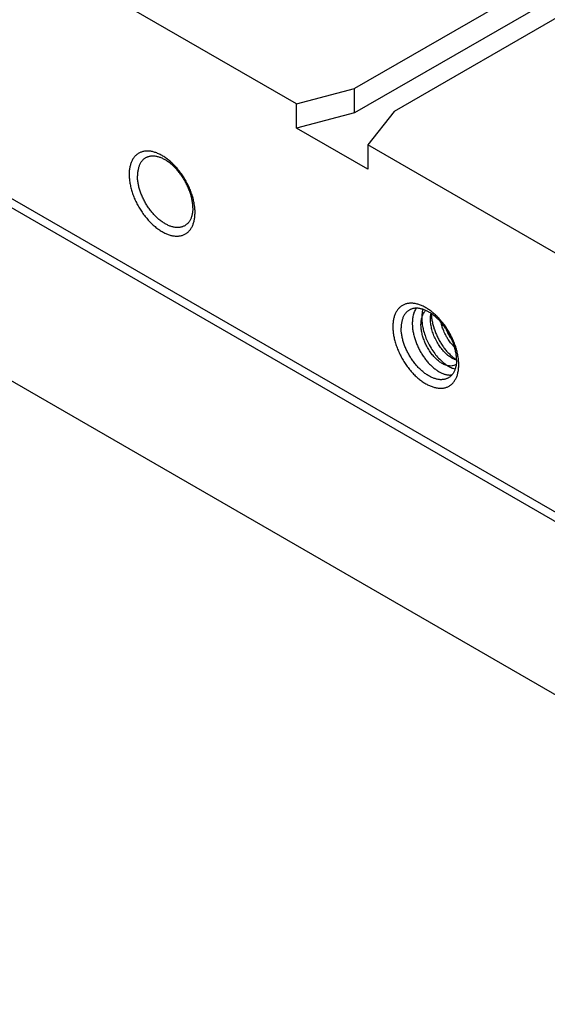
# Model space of a CAD drawing. Header units: inches. Extents: x 0 to 34, y 0 to 22.
# Tile 13 of 46: x 3.2 to 3.9, y 10.6 to 11.9. Entities that reach past the tile are written whole.
import ezdxf

# ---------------------------------------------------------------- set-up
doc = ezdxf.new("R2010")
doc.units = ezdxf.units.IN
doc.header["$LTSCALE"] = 1.87
doc.header["$MEASUREMENT"] = 0
doc.layers.get('0').update_dxf_attribs({"linetype": 'CONTINUOUS'})

msp = doc.modelspace()

# ---------------------------------------------------------------- linework, layer by layer
at = {"color": 7, "linetype": 'CONTINUOUS'}
for p, q in [((4.9043, 12.5177), (3.628, 11.7808)), ((4.9043, 12.4851), (3.628, 11.7481)), ((4.9043, 12.4565), (3.681, 11.7502)), ((3.5502, 11.7604), (3.2921, 11.9094)), ((5.0033, 10.5735), (2.7972, 11.8474)), ((2.8007, 11.8331), (4.9927, 10.5674)), ((3.5502, 11.7604), (3.628, 11.7808)), ((3.628, 11.7481), (3.628, 11.7808)), ((3.5502, 11.7277), (3.5502, 11.7604)), ((3.628, 11.7481), (3.5502, 11.7277)), ((3.681, 11.7502), (3.6457, 11.7053)), ((3.6457, 11.6726), (3.5502, 11.7277)), ((3.9038, 11.5562), (3.6457, 11.7053)), ((3.6457, 11.7053), (3.6457, 11.6726)), ((4.6162, 10.5521), (3.0589, 11.4513))]:
    msp.add_line(p, q, dxfattribs=at)
for points, knots in [([(3.3651, 11.6934), (3.3643, 11.6938), (3.3628, 11.6944), (3.3604, 11.6953), (3.3581, 11.696), (3.3558, 11.6965), (3.3536, 11.6968), (3.3514, 11.697), (3.3492, 11.697), (3.3471, 11.6969), (3.3451, 11.6965), (3.3432, 11.696), (3.3413, 11.6954), (3.3395, 11.6946), (3.3378, 11.6936), (3.3362, 11.6925), (3.3347, 11.6912), (3.3333, 11.6897), (3.332, 11.6881), (3.3308, 11.6864), (3.3298, 11.6845), (3.3288, 11.6825), (3.328, 11.6804), (3.3273, 11.6782), (3.3267, 11.6758), (3.3263, 11.6734), (3.3259, 11.6708), (3.3258, 11.6682), (3.3257, 11.6664), (3.3257, 11.6655)], [0, 0, 0, 0, 0.042587, 0.083904, 0.123977, 0.162783, 0.200427, 0.236973, 0.272468, 0.307077, 0.340917, 0.3741, 0.406849, 0.439318, 0.471664, 0.504133, 0.536881, 0.570064, 0.603902, 0.63851, 0.674003, 0.710548, 0.748189, 0.786993, 0.827064, 0.868379, 0.910963, 0.954863, 1, 1, 1, 1]), ([(3.41, 11.6382), (3.4097, 11.6393), (3.409, 11.6413), (3.4078, 11.6444), (3.4065, 11.6475), (3.4051, 11.6505), (3.4036, 11.6535), (3.402, 11.6565), (3.4003, 11.6595), (3.3985, 11.6623), (3.3967, 11.6651), (3.3947, 11.6679), (3.3927, 11.6705), (3.3906, 11.6731), (3.3885, 11.6755), (3.3863, 11.6779), (3.384, 11.6802), (3.3818, 11.6823), (3.3794, 11.6843), (3.3771, 11.6862), (3.3747, 11.6879), (3.3723, 11.6895), (3.3699, 11.691), (3.3675, 11.6923), (3.3659, 11.6931), (3.3651, 11.6934)], [0, 0, 0, 0, 0.044733, 0.089979, 0.135635, 0.181562, 0.227751, 0.274079, 0.320413, 0.366741, 0.41293, 0.458858, 0.504514, 0.549761, 0.594495, 0.638705, 0.682257, 0.725074, 0.767144, 0.808348, 0.84864, 0.888011, 0.926365, 0.963694, 1, 1, 1, 1]), ([(3.3477, 11.6878), (3.3472, 11.6875), (3.3463, 11.6869), (3.3449, 11.6858), (3.3437, 11.6846), (3.3425, 11.6833), (3.3415, 11.6818), (3.3405, 11.6802), (3.3397, 11.6785), (3.3389, 11.6767), (3.3383, 11.6748), (3.3378, 11.6727), (3.3374, 11.6706), (3.3371, 11.6684), (3.3369, 11.6661), (3.3369, 11.6645), (3.3369, 11.6637)], [0, 0, 0, 0, 0.061529, 0.123569, 0.186343, 0.250144, 0.315454, 0.382501, 0.451418, 0.522478, 0.595924, 0.671755, 0.749971, 0.830809, 0.914206, 1, 1, 1, 1]), ([(3.4102, 11.6309), (3.41, 11.6318), (3.4097, 11.6336), (3.409, 11.6363), (3.4083, 11.6389), (3.4074, 11.6416), (3.4065, 11.6443), (3.4054, 11.647), (3.4043, 11.6496), (3.403, 11.6523), (3.4017, 11.6549), (3.4003, 11.6575), (3.3987, 11.66), (3.3972, 11.6625), (3.3955, 11.6649), (3.3938, 11.6672), (3.392, 11.6695), (3.3901, 11.6716), (3.3882, 11.6737), (3.3863, 11.6757), (3.3843, 11.6776), (3.3823, 11.6793), (3.3802, 11.681), (3.3782, 11.6825), (3.3761, 11.6839), (3.374, 11.6852), (3.3719, 11.6863), (3.3699, 11.6873), (3.3678, 11.6882), (3.3658, 11.6889), (3.3637, 11.6894), (3.3618, 11.6899), (3.3598, 11.6901), (3.3579, 11.6902), (3.356, 11.6902), (3.3542, 11.69), (3.3525, 11.6897), (3.3508, 11.6892), (3.3492, 11.6886), (3.3482, 11.6881), (3.3477, 11.6878)], [0, 0, 0, 0, 0.028314, 0.057176, 0.08649, 0.116236, 0.146395, 0.17686, 0.207542, 0.238457, 0.269515, 0.300601, 0.331687, 0.362745, 0.39366, 0.424343, 0.454808, 0.484967, 0.514714, 0.544029, 0.572892, 0.601207, 0.628905, 0.656015, 0.682477, 0.708219, 0.73325, 0.757581, 0.781166, 0.803986, 0.82611, 0.847538, 0.86827, 0.888376, 0.907937, 0.926991, 0.945605, 0.963919, 0.982019, 1, 1, 1, 1]), ([(3.3257, 11.6655), (3.3257, 11.6645), (3.3258, 11.6626), (3.326, 11.6598), (3.3263, 11.6568), (3.3267, 11.6539), (3.3273, 11.6509), (3.328, 11.6478), (3.3288, 11.6447), (3.3298, 11.6417), (3.3308, 11.6386), (3.332, 11.6355), (3.3333, 11.6324), (3.3347, 11.6294), (3.3362, 11.6263), (3.3378, 11.6234), (3.3395, 11.6204), (3.3413, 11.6176), (3.3431, 11.6148), (3.3451, 11.612), (3.3471, 11.6094), (3.3492, 11.6068), (3.3513, 11.6043), (3.3535, 11.602), (3.3558, 11.5997), (3.3581, 11.5976), (3.3604, 11.5956), (3.3627, 11.5937), (3.3651, 11.592), (3.3675, 11.5904), (3.3699, 11.5889), (3.3723, 11.5876), (3.3747, 11.5864), (3.377, 11.5855), (3.3794, 11.5846), (3.3817, 11.5839), (3.384, 11.5834), (3.3862, 11.5831), (3.3884, 11.5829), (3.3906, 11.5829), (3.3927, 11.583), (3.3947, 11.5834), (3.3967, 11.5839), (3.3985, 11.5845), (3.4003, 11.5853), (3.402, 11.5863), (3.4036, 11.5874), (3.4051, 11.5887), (3.4065, 11.5902), (3.4078, 11.5918), (3.409, 11.5935), (3.4101, 11.5954), (3.411, 11.5974), (3.4118, 11.5995), (3.4125, 11.6017), (3.4129, 11.6033), (3.4131, 11.6041)], [0, 0, 0, 0, 0.019025, 0.038556, 0.058543, 0.078982, 0.099852, 0.121091, 0.142696, 0.164627, 0.186818, 0.209263, 0.231912, 0.254695, 0.277609, 0.300591, 0.323576, 0.346558, 0.369471, 0.392255, 0.414904, 0.43735, 0.459541, 0.481473, 0.503078, 0.524318, 0.545189, 0.565629, 0.585616, 0.605148, 0.624174, 0.642692, 0.660703, 0.678174, 0.695124, 0.711563, 0.727483, 0.742926, 0.757919, 0.772481, 0.786679, 0.800562, 0.814175, 0.82761, 0.84093, 0.8542, 0.86752, 0.880955, 0.894567, 0.90845, 0.922647, 0.937208, 0.9522, 0.967642, 0.983561, 1, 1, 1, 1]), ([(3.4002, 11.5968), (3.3998, 11.5966), (3.3987, 11.596), (3.3971, 11.5954), (3.3955, 11.5949), (3.3937, 11.5946), (3.3919, 11.5944), (3.3901, 11.5944), (3.3882, 11.5945), (3.3862, 11.5947), (3.3842, 11.5952), (3.3822, 11.5957), (3.3802, 11.5964), (3.3781, 11.5973), (3.376, 11.5983), (3.374, 11.5994), (3.3719, 11.6007), (3.3698, 11.6021), (3.3677, 11.6036), (3.3657, 11.6053), (3.3637, 11.607), (3.3617, 11.6089), (3.3598, 11.6109), (3.3579, 11.613), (3.356, 11.6152), (3.3542, 11.6174), (3.3525, 11.6197), (3.3508, 11.6222), (3.3492, 11.6246), (3.3477, 11.6271), (3.3463, 11.6297), (3.345, 11.6323), (3.3437, 11.635), (3.3425, 11.6376), (3.3415, 11.6403), (3.3405, 11.643), (3.3397, 11.6457), (3.3389, 11.6484), (3.3383, 11.651), (3.3378, 11.6536), (3.3374, 11.6562), (3.3371, 11.6588), (3.3369, 11.6613), (3.3369, 11.6629), (3.3369, 11.6637)], [0, 0, 0, 0, 0.016243, 0.032593, 0.049137, 0.065951, 0.083164, 0.100834, 0.118997, 0.137725, 0.157082, 0.177067, 0.197681, 0.218986, 0.240965, 0.263576, 0.28683, 0.310734, 0.335224, 0.360244, 0.385822, 0.411895, 0.438376, 0.465248, 0.492491, 0.520012, 0.547728, 0.575655, 0.603711, 0.631792, 0.659874, 0.687929, 0.715856, 0.743572, 0.771092, 0.798335, 0.825206, 0.851687, 0.877759, 0.903336, 0.928356, 0.952844, 0.976747, 1, 1, 1, 1]), ([(3.4125, 11.629), (3.4123, 11.63), (3.4118, 11.6321), (3.411, 11.6352), (3.4104, 11.6372), (3.41, 11.6382)], [0, 0, 0, 0, 0.3279, 0.661429, 1, 1, 1, 1]), ([(3.4111, 11.6209), (3.4111, 11.6217), (3.4111, 11.6233), (3.4109, 11.6258), (3.4106, 11.6284), (3.4103, 11.6301), (3.4102, 11.6309)], [0, 0, 0, 0, 0.240552, 0.487829, 0.74117, 1, 1, 1, 1]), ([(3.4141, 11.6144), (3.4141, 11.6154), (3.4141, 11.6173), (3.4139, 11.6201), (3.4135, 11.623), (3.4131, 11.626), (3.4127, 11.628), (3.4125, 11.629)], [0, 0, 0, 0, 0.190536, 0.386132, 0.586297, 0.790994, 1, 1, 1, 1]), ([(3.4111, 11.6209), (3.4111, 11.6201), (3.4111, 11.6185), (3.4109, 11.6162), (3.4106, 11.614), (3.4102, 11.6119), (3.4097, 11.6099), (3.4091, 11.6079), (3.4086, 11.6067), (3.4083, 11.6061)], [0, 0, 0, 0, 0.156393, 0.308415, 0.455773, 0.598351, 0.736582, 0.870465, 1, 1, 1, 1]), ([(3.4083, 11.6061), (3.408, 11.6055), (3.4075, 11.6044), (3.4065, 11.6028), (3.4055, 11.6013), (3.4043, 11.6), (3.403, 11.5988), (3.4021, 11.5981), (3.4017, 11.5978)], [0, 0, 0, 0, 0.176759, 0.348724, 0.516234, 0.679873, 0.840878, 1, 1, 1, 1]), ([(3.4131, 11.6041), (3.4132, 11.6049), (3.4135, 11.6065), (3.4139, 11.6091), (3.414, 11.6108), (3.414, 11.6117)], [0, 0, 0, 0, 0.323281, 0.656495, 1, 1, 1, 1]), ([(3.7187, 11.4893), (3.7179, 11.4897), (3.7163, 11.4903), (3.714, 11.4911), (3.7117, 11.4918), (3.7094, 11.4923), (3.7071, 11.4927), (3.7049, 11.4929), (3.7028, 11.4929), (3.7007, 11.4927), (3.6987, 11.4924), (3.6967, 11.4919), (3.6948, 11.4913), (3.6931, 11.4904), (3.6914, 11.4895), (3.6898, 11.4883), (3.6883, 11.487), (3.6869, 11.4856), (3.6856, 11.484), (3.6844, 11.4823), (3.6833, 11.4804), (3.6824, 11.4784), (3.6815, 11.4763), (3.6808, 11.474), (3.6803, 11.4717), (3.6798, 11.4692), (3.6795, 11.4667), (3.6793, 11.464), (3.6793, 11.4622), (3.6793, 11.4613)], [0, 0, 0, 0, 0.042587, 0.083904, 0.123977, 0.162783, 0.200427, 0.236973, 0.272468, 0.307077, 0.340917, 0.3741, 0.406849, 0.439318, 0.471664, 0.504133, 0.536881, 0.570064, 0.603902, 0.63851, 0.674003, 0.710548, 0.748189, 0.786993, 0.827064, 0.868379, 0.910963, 0.954863, 1, 1, 1, 1]), ([(3.7013, 11.4836), (3.7008, 11.4834), (3.6998, 11.4827), (3.6985, 11.4817), (3.6972, 11.4805), (3.6961, 11.4791), (3.695, 11.4777), (3.6941, 11.4761), (3.6932, 11.4744), (3.6925, 11.4725), (3.6918, 11.4706), (3.6913, 11.4686), (3.6909, 11.4665), (3.6906, 11.4642), (3.6905, 11.462), (3.6904, 11.4604), (3.6904, 11.4596)], [0, 0, 0, 0, 0.061529, 0.123569, 0.186343, 0.250144, 0.315454, 0.382501, 0.451418, 0.522478, 0.595924, 0.671755, 0.749971, 0.830809, 0.914206, 1, 1, 1, 1]), ([(3.7078, 11.4859), (3.7072, 11.4858), (3.7061, 11.4856), (3.7044, 11.4851), (3.7033, 11.4846), (3.7028, 11.4844)], [0, 0, 0, 0, 0.338263, 0.671079, 1, 1, 1, 1]), ([(3.7105, 11.4861), (3.7104, 11.4859), (3.7092, 11.4841), (3.7082, 11.4819), (3.7075, 11.4798), (3.7074, 11.4796)], [0, 0, 0, 0, 0.069742, 0.917527, 1, 1, 1, 1]), ([(3.7114, 11.4861), (3.7108, 11.4861), (3.7096, 11.4861), (3.7084, 11.486), (3.7078, 11.4859)], [0, 0, 0, 0, 0.506563, 1, 1, 1, 1]), ([(3.7213, 11.484), (3.7207, 11.4843), (3.7193, 11.4847), (3.7173, 11.4853), (3.7153, 11.4857), (3.7134, 11.486), (3.7121, 11.4861), (3.7114, 11.4861)], [0, 0, 0, 0, 0.21285, 0.419211, 0.61908, 0.812457, 1, 1, 1, 1]), ([(3.7194, 11.4847), (3.7193, 11.484), (3.7189, 11.4826), (3.7185, 11.4804), (3.7183, 11.478), (3.7181, 11.4764), (3.7181, 11.4756)], [0, 0, 0, 0, 0.224425, 0.475928, 0.734536, 1, 1, 1, 1]), ([(3.7314, 11.4814), (3.7312, 11.4816), (3.7301, 11.4824), (3.7283, 11.4838), (3.7259, 11.4854), (3.7235, 11.4868), (3.7211, 11.4882), (3.7195, 11.4889), (3.7187, 11.4893)], [0, 0, 0, 0, 0.06832, 0.26419, 0.455588, 0.642037, 0.823506, 1, 1, 1, 1]), ([(3.7188, 11.4755), (3.7188, 11.4756), (3.7194, 11.4773), (3.7207, 11.48), (3.7224, 11.4823), (3.7232, 11.4832)], [0, 0, 0, 0, 0.050908, 0.600052, 1, 1, 1, 1]), ([(3.7269, 11.4814), (3.7264, 11.4817), (3.7253, 11.4823), (3.7234, 11.4832), (3.722, 11.4838), (3.7213, 11.484)], [0, 0, 0, 0, 0.258085, 0.634823, 1, 1, 1, 1]), ([(3.7338, 11.4768), (3.7331, 11.4774), (3.7317, 11.4784), (3.7297, 11.4798), (3.728, 11.4808), (3.7271, 11.4813), (3.7269, 11.4814)], [0, 0, 0, 0, 0.30921, 0.611019, 0.904621, 1, 1, 1, 1]), ([(3.7054, 11.4682), (3.7053, 11.4674), (3.7053, 11.4657), (3.7054, 11.4632), (3.7055, 11.4605), (3.7058, 11.4579), (3.7062, 11.4552), (3.7068, 11.4525), (3.7074, 11.4498), (3.7079, 11.4479), (3.7081, 11.447)], [0, 0, 0, 0, 0.11619, 0.23531, 0.357227, 0.481597, 0.608087, 0.736701, 0.867468, 1, 1, 1, 1]), ([(3.7074, 11.4796), (3.7068, 11.4777), (3.706, 11.4747), (3.7057, 11.4717), (3.7056, 11.4707)], [0, 0, 0, 0, 0.659983, 1, 1, 1, 1]), ([(3.717, 11.4634), (3.717, 11.4641), (3.717, 11.4665), (3.7174, 11.4706), (3.7183, 11.4739), (3.7188, 11.4755)], [0, 0, 0, 0, 0.162412, 0.599125, 1, 1, 1, 1]), ([(3.7181, 11.4729), (3.7181, 11.4719), (3.7182, 11.4688), (3.7187, 11.4635), (3.7196, 11.4593), (3.7201, 11.4571)], [0, 0, 0, 0, 0.194249, 0.57353, 1, 1, 1, 1]), ([(3.7298, 11.4734), (3.7299, 11.4747), (3.73, 11.4766), (3.7304, 11.4785), (3.7305, 11.4792)], [0, 0, 0, 0, 0.665207, 1, 1, 1, 1]), ([(3.7481, 11.4275), (3.7468, 11.4289), (3.7441, 11.4321), (3.7402, 11.4376), (3.7366, 11.444), (3.7337, 11.4507), (3.7315, 11.4574), (3.7302, 11.4641), (3.7297, 11.4694), (3.7298, 11.4726), (3.7298, 11.4734)], [0, 0, 0, 0, 0.115549, 0.249603, 0.398465, 0.54798, 0.683836, 0.815251, 0.95029, 1, 1, 1, 1]), ([(3.7308, 11.479), (3.7308, 11.4786), (3.7309, 11.4774), (3.731, 11.4752), (3.7313, 11.4726), (3.7317, 11.4699), (3.7322, 11.4672), (3.7329, 11.4644), (3.7336, 11.4617), (3.7344, 11.4589), (3.7351, 11.4571), (3.7354, 11.4562)], [0, 0, 0, 0, 0.046496, 0.158796, 0.273406, 0.390127, 0.509031, 0.629821, 0.752094, 0.875485, 1, 1, 1, 1]), ([(3.7462, 11.4664), (3.7456, 11.4672), (3.7442, 11.4689), (3.742, 11.4714), (3.7398, 11.4738), (3.7376, 11.476), (3.7353, 11.4782), (3.7337, 11.4795), (3.733, 11.4802)], [0, 0, 0, 0, 0.172282, 0.342613, 0.510949, 0.676779, 0.83981, 1, 1, 1, 1]), ([(3.7437, 11.4675), (3.743, 11.4682), (3.7418, 11.4696), (3.7398, 11.4715), (3.7378, 11.4734), (3.7358, 11.4752), (3.7345, 11.4763), (3.7338, 11.4768)], [0, 0, 0, 0, 0.206667, 0.41033, 0.610853, 0.80757, 1, 1, 1, 1]), ([(3.7473, 11.4631), (3.7467, 11.4638), (3.7455, 11.4653), (3.7443, 11.4668), (3.7437, 11.4675)], [0, 0, 0, 0, 0.502524, 1, 1, 1, 1]), ([(3.7456, 11.4606), (3.7454, 11.4613), (3.7447, 11.4636), (3.7441, 11.4658), (3.7438, 11.4673)], [0, 0, 0, 0, 0.340979, 1, 1, 1, 1]), ([(3.6793, 11.4613), (3.6793, 11.4604), (3.6793, 11.4585), (3.6795, 11.4556), (3.6798, 11.4527), (3.6803, 11.4497), (3.6809, 11.4467), (3.6816, 11.4437), (3.6824, 11.4406), (3.6833, 11.4375), (3.6844, 11.4344), (3.6856, 11.4314), (3.6869, 11.4283), (3.6883, 11.4252), (3.6898, 11.4222), (3.6914, 11.4192), (3.6931, 11.4163), (3.6948, 11.4134), (3.6967, 11.4106), (3.6986, 11.4079), (3.7007, 11.4052), (3.7027, 11.4027), (3.7049, 11.4002), (3.7071, 11.3978), (3.7093, 11.3956), (3.7116, 11.3935), (3.7139, 11.3915), (3.7163, 11.3896), (3.7187, 11.3878), (3.721, 11.3862), (3.7234, 11.3848), (3.7258, 11.3835), (3.7282, 11.3823), (3.7306, 11.3813), (3.7329, 11.3805), (3.7353, 11.3798), (3.7375, 11.3793), (3.7398, 11.3789), (3.742, 11.3788), (3.7441, 11.3787), (3.7462, 11.3789), (3.7483, 11.3792), (3.7502, 11.3797), (3.7521, 11.3804), (3.7539, 11.3812), (3.7556, 11.3822), (3.7572, 11.3833), (3.7587, 11.3846), (3.7601, 11.386), (3.7614, 11.3876), (3.7625, 11.3894), (3.7636, 11.3912), (3.7646, 11.3932), (3.7654, 11.3953), (3.7661, 11.3976), (3.7665, 11.3991), (3.7666, 11.3999)], [0, 0, 0, 0, 0.019025, 0.038556, 0.058543, 0.078982, 0.099852, 0.121091, 0.142696, 0.164627, 0.186818, 0.209263, 0.231912, 0.254695, 0.277609, 0.300591, 0.323576, 0.346558, 0.369471, 0.392255, 0.414904, 0.43735, 0.459541, 0.481473, 0.503078, 0.524318, 0.545189, 0.565629, 0.585616, 0.605148, 0.624174, 0.642692, 0.660703, 0.678174, 0.695124, 0.711563, 0.727483, 0.742926, 0.757919, 0.772481, 0.786679, 0.800562, 0.814175, 0.82761, 0.84093, 0.8542, 0.86752, 0.880955, 0.894567, 0.90845, 0.922647, 0.937208, 0.9522, 0.967642, 0.983561, 1, 1, 1, 1]), ([(3.7538, 11.3927), (3.7533, 11.3924), (3.7523, 11.3919), (3.7507, 11.3913), (3.749, 11.3908), (3.7473, 11.3904), (3.7455, 11.3903), (3.7436, 11.3902), (3.7417, 11.3903), (3.7398, 11.3906), (3.7378, 11.391), (3.7358, 11.3916), (3.7337, 11.3923), (3.7317, 11.3932), (3.7296, 11.3942), (3.7275, 11.3953), (3.7254, 11.3966), (3.7234, 11.398), (3.7213, 11.3995), (3.7193, 11.4011), (3.7172, 11.4029), (3.7153, 11.4048), (3.7133, 11.4068), (3.7114, 11.4088), (3.7096, 11.411), (3.7078, 11.4133), (3.706, 11.4156), (3.7044, 11.418), (3.7028, 11.4205), (3.7013, 11.423), (3.6999, 11.4256), (3.6985, 11.4282), (3.6973, 11.4308), (3.6961, 11.4335), (3.695, 11.4362), (3.6941, 11.4389), (3.6932, 11.4415), (3.6925, 11.4442), (3.6919, 11.4469), (3.6913, 11.4495), (3.6909, 11.4521), (3.6906, 11.4546), (3.6905, 11.4571), (3.6904, 11.4588), (3.6904, 11.4596)], [0, 0, 0, 0, 0.016243, 0.032593, 0.049137, 0.065951, 0.083164, 0.100834, 0.118997, 0.137725, 0.157082, 0.177067, 0.197681, 0.218986, 0.240965, 0.263576, 0.28683, 0.310734, 0.335224, 0.360244, 0.385822, 0.411895, 0.438376, 0.465248, 0.492491, 0.520012, 0.547728, 0.575655, 0.603711, 0.631792, 0.659874, 0.687929, 0.715856, 0.743572, 0.771092, 0.798335, 0.825206, 0.851687, 0.877759, 0.903336, 0.928356, 0.952844, 0.976747, 1, 1, 1, 1]), ([(3.7472, 11.4111), (3.746, 11.4117), (3.7432, 11.4133), (3.7391, 11.4164), (3.735, 11.4204), (3.731, 11.4251), (3.7273, 11.4306), (3.7241, 11.4363), (3.7215, 11.4421), (3.7195, 11.4478), (3.718, 11.4537), (3.7172, 11.4589), (3.717, 11.4622), (3.717, 11.4634)], [0, 0, 0, 0, 0.068112, 0.152597, 0.243379, 0.339304, 0.447443, 0.558063, 0.652767, 0.746551, 0.845727, 0.941091, 1, 1, 1, 1]), ([(3.7201, 11.4571), (3.7203, 11.4566), (3.7211, 11.4534), (3.7223, 11.4497), (3.7235, 11.4466), (3.7237, 11.4461)], [0, 0, 0, 0, 0.126382, 0.86865, 1, 1, 1, 1]), ([(3.7354, 11.4562), (3.7357, 11.4553), (3.7364, 11.4534), (3.7376, 11.4507), (3.7388, 11.4481), (3.7401, 11.4454), (3.7415, 11.4428), (3.743, 11.4403), (3.7445, 11.4378), (3.7461, 11.4354), (3.7473, 11.4339), (3.7478, 11.4331)], [0, 0, 0, 0, 0.111237, 0.223047, 0.335028, 0.446912, 0.558766, 0.670376, 0.781329, 0.891236, 1, 1, 1, 1]), ([(3.7507, 11.449), (3.7495, 11.4512), (3.7477, 11.455), (3.7462, 11.459), (3.7456, 11.4606)], [0, 0, 0, 0, 0.593319, 1, 1, 1, 1]), ([(3.7578, 11.4455), (3.7574, 11.4464), (3.7566, 11.4481), (3.7552, 11.4508), (3.7538, 11.4533), (3.7523, 11.4559), (3.7507, 11.4583), (3.749, 11.4607), (3.7479, 11.4623), (3.7473, 11.4631)], [0, 0, 0, 0, 0.142597, 0.285851, 0.429237, 0.572623, 0.715878, 0.858477, 1, 1, 1, 1]), ([(3.7571, 11.4494), (3.7566, 11.4504), (3.7556, 11.4524), (3.7539, 11.4553), (3.7521, 11.4582), (3.7502, 11.461), (3.7489, 11.4628), (3.7483, 11.4637)], [0, 0, 0, 0, 0.200461, 0.400946, 0.601408, 0.801268, 1, 1, 1, 1]), ([(3.7506, 11.4574), (3.751, 11.4565), (3.7519, 11.4547), (3.7532, 11.4521), (3.7541, 11.4504), (3.7546, 11.4495)], [0, 0, 0, 0, 0.333931, 0.667346, 1, 1, 1, 1]), ([(3.7081, 11.447), (3.7084, 11.4461), (3.709, 11.4443), (3.7099, 11.4415), (3.711, 11.4388), (3.7121, 11.4361), (3.7133, 11.4334), (3.7146, 11.4308), (3.716, 11.4282), (3.7175, 11.4256), (3.719, 11.4232), (3.7207, 11.4208), (3.7223, 11.4185), (3.7241, 11.4162), (3.7258, 11.4141), (3.7277, 11.412), (3.7295, 11.4101), (3.7314, 11.4083), (3.7334, 11.4065), (3.7353, 11.405), (3.7373, 11.4035), (3.7392, 11.4021), (3.7412, 11.4009), (3.7431, 11.3999), (3.7451, 11.399), (3.747, 11.3982), (3.7489, 11.3975), (3.7508, 11.397), (3.7526, 11.3967), (3.7544, 11.3965), (3.7561, 11.3965), (3.7575, 11.3966), (3.7583, 11.3967), (3.7585, 11.3967)], [0, 0, 0, 0, 0.037776, 0.075827, 0.11418, 0.152779, 0.191483, 0.230153, 0.26873, 0.307244, 0.345581, 0.383601, 0.421175, 0.458289, 0.494892, 0.530887, 0.566235, 0.600838, 0.634677, 0.667673, 0.699787, 0.730981, 0.761212, 0.790487, 0.818757, 0.846047, 0.872346, 0.897698, 0.922143, 0.94572, 0.968519, 0.990614, 1, 1, 1, 1]), ([(3.7237, 11.4461), (3.7247, 11.4437), (3.7271, 11.4384), (3.7314, 11.4309), (3.7365, 11.4238), (3.7418, 11.4177), (3.7459, 11.414), (3.748, 11.4124), (3.7481, 11.4123)], [0, 0, 0, 0, 0.188179, 0.411756, 0.613452, 0.806953, 0.989014, 1, 1, 1, 1]), ([(3.7519, 11.4469), (3.7515, 11.4475), (3.7511, 11.4483), (3.7507, 11.449), (3.7507, 11.449)], [0, 0, 0, 0, 0.954435, 1, 1, 1, 1]), ([(3.7621, 11.4336), (3.761, 11.4346), (3.7584, 11.4375), (3.7555, 11.4413), (3.7537, 11.444), (3.7532, 11.4447)], [0, 0, 0, 0, 0.3127, 0.818503, 1, 1, 1, 1]), ([(3.7546, 11.4495), (3.7551, 11.4487), (3.7561, 11.447), (3.7571, 11.4454), (3.7577, 11.4446)], [0, 0, 0, 0, 0.501364, 1, 1, 1, 1]), ([(3.76, 11.4433), (3.7596, 11.4444), (3.7587, 11.4464), (3.7577, 11.4484), (3.7571, 11.4494)], [0, 0, 0, 0, 0.498583, 1, 1, 1, 1]), ([(3.7618, 11.4348), (3.7616, 11.4357), (3.761, 11.4375), (3.76, 11.4402), (3.759, 11.4428), (3.7582, 11.4446), (3.7578, 11.4455)], [0, 0, 0, 0, 0.245734, 0.494871, 0.746538, 1, 1, 1, 1]), ([(3.7625, 11.4372), (3.7621, 11.4382), (3.7613, 11.4403), (3.7605, 11.4423), (3.76, 11.4433)], [0, 0, 0, 0, 0.497744, 1, 1, 1, 1]), ([(3.7478, 11.4331), (3.7484, 11.4323), (3.7496, 11.4309), (3.7514, 11.4287), (3.7526, 11.4273), (3.7532, 11.4267)], [0, 0, 0, 0, 0.338271, 0.672, 1, 1, 1, 1]), ([(3.7637, 11.4268), (3.7636, 11.4277), (3.7632, 11.4295), (3.7626, 11.4321), (3.7621, 11.4339), (3.7618, 11.4348)], [0, 0, 0, 0, 0.327368, 0.661071, 1, 1, 1, 1]), ([(3.766, 11.4249), (3.7658, 11.4259), (3.7654, 11.4279), (3.7645, 11.431), (3.7639, 11.4331), (3.7636, 11.4341)], [0, 0, 0, 0, 0.3279, 0.661429, 1, 1, 1, 1]), ([(3.7514, 11.4244), (3.7504, 11.4252), (3.7493, 11.4262), (3.7483, 11.4273), (3.7481, 11.4275)], [0, 0, 0, 0, 0.855009, 1, 1, 1, 1]), ([(3.7613, 11.4178), (3.76, 11.4183), (3.7572, 11.4198), (3.7545, 11.4217), (3.753, 11.4229), (3.753, 11.423)], [0, 0, 0, 0, 0.412173, 0.987493, 1, 1, 1, 1]), ([(3.7532, 11.4267), (3.7538, 11.426), (3.7551, 11.4247), (3.757, 11.4229), (3.7589, 11.4212), (3.7608, 11.4196), (3.7622, 11.4186), (3.763, 11.418), (3.763, 11.418)], [0, 0, 0, 0, 0.205054, 0.405959, 0.602621, 0.794441, 0.980848, 1, 1, 1, 1]), ([(3.7647, 11.4166), (3.7637, 11.4168), (3.7626, 11.4172), (3.7615, 11.4177), (3.7613, 11.4178)], [0, 0, 0, 0, 0.808392, 1, 1, 1, 1]), ([(3.7647, 11.4167), (3.7647, 11.4175), (3.7646, 11.4192), (3.7645, 11.4217), (3.7642, 11.4242), (3.7639, 11.4259), (3.7637, 11.4268)], [0, 0, 0, 0, 0.240552, 0.487829, 0.74117, 1, 1, 1, 1]), ([(3.7676, 11.4131), (3.7675, 11.4141), (3.7674, 11.416), (3.7671, 11.4189), (3.7666, 11.4219), (3.7663, 11.4239), (3.766, 11.4249)], [0, 0, 0, 0, 0.241636, 0.488918, 0.741797, 1, 1, 1, 1]), ([(3.7505, 11.4097), (3.7496, 11.41), (3.7485, 11.4104), (3.7474, 11.411), (3.7472, 11.4111)], [0, 0, 0, 0, 0.833326, 1, 1, 1, 1]), ([(3.7594, 11.4088), (3.7592, 11.4088), (3.7579, 11.4085), (3.7552, 11.4085), (3.7524, 11.4091), (3.7508, 11.4096), (3.7505, 11.4097)], [0, 0, 0, 0, 0.05779, 0.462496, 0.872661, 1, 1, 1, 1]), ([(3.7527, 11.409), (3.753, 11.4089), (3.755, 11.4076), (3.7583, 11.406), (3.7615, 11.4049), (3.7628, 11.4046)], [0, 0, 0, 0, 0.091332, 0.62897, 1, 1, 1, 1]), ([(3.7618, 11.402), (3.7616, 11.4014), (3.761, 11.4003), (3.7601, 11.3987), (3.759, 11.3972), (3.7578, 11.3959), (3.7566, 11.3947), (3.7557, 11.394), (3.7552, 11.3936)], [0, 0, 0, 0, 0.176759, 0.348724, 0.516234, 0.679873, 0.840878, 1, 1, 1, 1]), ([(3.7643, 11.411), (3.7636, 11.4105), (3.7621, 11.4096), (3.7604, 11.409), (3.7594, 11.4088)], [0, 0, 0, 0, 0.461741, 1, 1, 1, 1]), ([(3.7646, 11.4144), (3.7646, 11.4136), (3.7645, 11.4121), (3.7642, 11.4099), (3.7638, 11.4078), (3.7632, 11.4057), (3.7626, 11.4038), (3.7621, 11.4026), (3.7618, 11.402)], [0, 0, 0, 0, 0.180205, 0.354881, 0.523891, 0.687748, 0.846451, 1, 1, 1, 1]), ([(3.7666, 11.3999), (3.7668, 11.4007), (3.7671, 11.4024), (3.7674, 11.4049), (3.7675, 11.4067), (3.7676, 11.4076)], [0, 0, 0, 0, 0.323281, 0.656495, 1, 1, 1, 1])]:
    msp.add_open_spline(points, degree=3, knots=knots, dxfattribs=at)
for points in [[(3.414, 11.6117), (3.4141, 11.6126), (3.4141, 11.6135), (3.4141, 11.6144)], [(3.4017, 11.5978), (3.4012, 11.5974), (3.4007, 11.5971), (3.4002, 11.5968)], [(3.7028, 11.4844), (3.7023, 11.4842), (3.7018, 11.4839), (3.7013, 11.4836)], [(3.733, 11.4802), (3.7325, 11.4806), (3.7319, 11.481), (3.7314, 11.4814)], [(3.7056, 11.4707), (3.7055, 11.4699), (3.7054, 11.4691), (3.7054, 11.4682)], [(3.7181, 11.4756), (3.7181, 11.4747), (3.7181, 11.4738), (3.7181, 11.4729)], [(3.7483, 11.4637), (3.7476, 11.4646), (3.7469, 11.4655), (3.7462, 11.4664)], [(3.7532, 11.4447), (3.7527, 11.4454), (3.7523, 11.4461), (3.7519, 11.4469)], [(3.7636, 11.4341), (3.7632, 11.4351), (3.7629, 11.4361), (3.7625, 11.4372)], [(3.753, 11.423), (3.7524, 11.4234), (3.7519, 11.4239), (3.7514, 11.4244)], [(3.7647, 11.4167), (3.7647, 11.4159), (3.7646, 11.4152), (3.7646, 11.4144)], [(3.7481, 11.4123), (3.7496, 11.4111), (3.7511, 11.41), (3.7527, 11.409)], [(3.7677, 11.4103), (3.7677, 11.4112), (3.7676, 11.4122), (3.7676, 11.4131)], [(3.7676, 11.4076), (3.7676, 11.4085), (3.7677, 11.4094), (3.7677, 11.4103)], [(3.7552, 11.3936), (3.7548, 11.3933), (3.7543, 11.393), (3.7538, 11.3927)]]:
    msp.add_open_spline(points, degree=3, dxfattribs=at)

doc.saveas('drawing.dxf')
